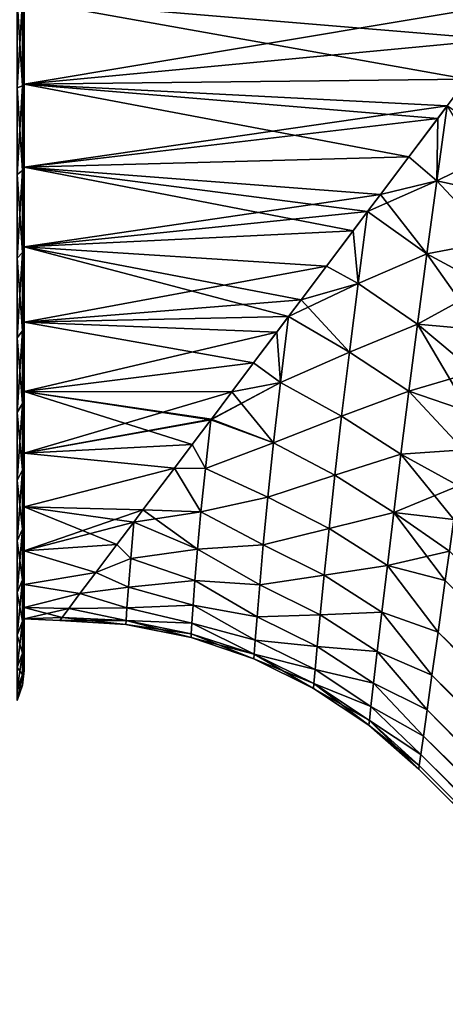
# Model space of a CAD drawing. Header units: metres. Extents: x -42 to 163, y -93 to 90.
# Tile 14 of 232: x 8 to 17, y -21 to 0. Entities that reach past the tile are written whole.
import ezdxf

# ---------------------------------------------------------------- set-up
doc = ezdxf.new("R2010")
doc.units = ezdxf.units.M
doc.layers.add('solid_500770_SW0001', color=7, linetype='CONTINUOUS')

msp = doc.modelspace()

# ---------------------------------------------------------------- linework, layer by layer
at = {"layer": 'solid_500770_SW0001'}
for points in [[(7.962392, 0, 14.333781), (7.851307, 0, 14.651129), (7.851307, -1.836273, 14.535601)], [(7.962392, -1.796499, 14.220756), (7.962392, 0, 14.333781), (7.851307, -1.836273, 14.535601)], [(7.962392, -1.796499, 14.220756), (8, -0.953358, 13.967506), (8, 0, 14)], [(7.962392, -1.796499, 14.220756), (8, 0, 14), (7.962392, 0, 14.333781)], [(7.962392, 0, -14.333781), (8, 0, -14), (8, -0.953358, -13.967506)], [(17.872683, -0.831967, -12.923247), (8, 0, -12.95), (18.5, 0, -12.95)], [(17.872683, -0.831967, -12.923247), (17.251108, -1.658024, -12.843421), (8, 0, -12.95)], [(8, -1.763442, -12.829369), (8, 0, -12.95), (17.251108, -1.658024, -12.843421)], [(8, 0, -14), (8, 0, -12.95), (8, -1.763442, -12.829369)], [(8, -1.763442, 12.829369), (18.5, 0, 12.95), (8, 0, 12.95)], [(8, -1.763442, 12.829369), (17.872681, -0.831971, 12.923247), (18.5, 0, 12.95)], [(8, -0.953358, 13.967506), (8, 0, 12.95), (8, 0, 14)], [(8, -0.953358, -13.967506), (8, 0, -14), (8, -1.763442, -12.829369)], [(7.962392, -1.796499, -14.220756), (7.851307, -1.836273, -14.535601), (7.851307, 0, -14.651129)], [(7.962392, 0, -14.333781), (7.962392, -1.796499, -14.220756), (7.851307, 0, -14.651129)], [(7.962392, 0, -14.333781), (8, -0.953358, -13.967506), (7.962392, -1.796499, -14.220756)], [(8, -0.953358, 13.967506), (8, -1.763442, 12.829369), (8, 0, 12.95)], [(7.962392, -1.796499, -14.220756), (8, -0.953358, -13.967506), (8, -1.904205, -13.869893)], [(7.962392, -1.796499, 14.220756), (8, -1.904203, 13.869893), (8, -0.953358, 13.967506)], [(8, -1.763442, 12.829369), (17.251104, -1.658031, 12.84342), (17.872681, -0.831971, 12.923247)], [(8, -1.904205, -13.869893), (8, -0.953358, -13.967506), (8, -1.763442, -12.829369)], [(8, -0.953358, 13.967506), (8, -1.904203, 13.869893), (8, -1.763442, 12.829369)], [(7.962392, -1.796499, 14.220756), (7.851307, -1.836273, 14.535601), (7.851307, -3.643588, 14.190837)], [(7.962392, -3.564667, 13.883459), (7.962392, -1.796499, 14.220756), (7.851307, -3.643588, 14.190837)], [(7.962392, -1.796499, -14.220756), (7.962392, -3.564667, -13.883459), (7.851307, -1.836273, -14.535601)], [(7.962392, -3.564667, -13.883459), (7.851307, -3.643588, -14.190837), (7.851307, -1.836273, -14.535601)], [(7.962392, -1.796499, -14.220756), (8, -1.904205, -13.869893), (8, -2.84662, -13.707538)], [(7.962392, -1.796499, -14.220756), (8, -2.84662, -13.707538), (7.962392, -3.564667, -13.883459)], [(7.962392, -3.564667, 13.883459), (8, -1.904203, 13.869893), (7.962392, -1.796499, 14.220756)], [(8, -1.763442, -12.829369), (17.251108, -1.658024, -12.843421), (16.831936, -2.21429, -12.759288)], [(8, -1.763442, 12.829369), (16.831932, -2.214294, 12.759287), (17.251104, -1.658031, 12.84342)], [(8, -1.763442, 12.829369), (8, -3.493926, 12.469754), (16.831932, -2.214294, 12.759287)], [(8, -1.763442, -12.829369), (16.635929, -2.474602, -12.711367), (16.031502, -3.277053, -12.528504)], [(8, -3.493926, -12.469754), (8, -1.763442, -12.829369), (16.031502, -3.277053, -12.528504)], [(8, -1.763442, -12.829369), (16.831936, -2.21429, -12.759288), (16.635929, -2.474602, -12.711367)], [(8, -1.904205, -13.869893), (8, -1.763442, -12.829369), (8, -3.493926, -12.469754)], [(8, -2.846618, 13.707538), (8, -3.493926, 12.469754), (8, -1.763442, 12.829369)], [(8, -1.904203, 13.869893), (8, -2.846618, 13.707538), (8, -1.763442, 12.829369)], [(7.962392, -3.564667, 13.883459), (8, -2.846618, 13.707538), (8, -1.904203, 13.869893)], [(8, -2.84662, -13.707538), (8, -1.904205, -13.869893), (8, -3.493926, -12.469754)], [(8, -3.493926, 12.469754), (16.635923, -2.474609, 12.711366), (16.831932, -2.214294, 12.759287)], [(16.031498, -3.277057, 12.528503), (16.831932, -2.214294, 12.759287), (16.635923, -2.474609, 12.711366)], [(16.616894, -3.778825, 12.421473), (16.831932, -2.214294, 12.759287), (16.031498, -3.277057, 12.528503)], [(16.616894, -3.778825, 12.421473), (18.068184, -3.068643, 12.71125), (16.831932, -2.214294, 12.759287)], [(16.616896, -3.778821, -12.421474), (16.635929, -2.474602, -12.711367), (16.831936, -2.21429, -12.759288)], [(16.616896, -3.778821, -12.421474), (16.831936, -2.21429, -12.759288), (17.928152, -4.063536, -12.528332)], [(8, -3.493926, 12.469754), (16.031498, -3.277057, 12.528503), (16.635923, -2.474609, 12.711366)], [(16.616896, -3.778821, -12.421474), (16.031502, -3.277053, -12.528504), (16.635929, -2.474602, -12.711367)], [(7.962392, -3.564667, 13.883459), (8, -3.775537, 13.481292), (8, -2.846618, 13.707538)], [(7.962392, -3.564667, -13.883459), (8, -2.84662, -13.707538), (8, -3.77554, -13.481291)], [(8, -2.846618, 13.707538), (8, -3.775537, 13.481292), (8, -3.493926, 12.469754)], [(8, -3.77554, -13.481291), (8, -2.84662, -13.707538), (8, -3.493926, -12.469754)], [(16.616894, -3.778825, 12.421473), (17.92815, -4.063543, 12.528331), (18.068184, -3.068643, 12.71125)], [(8, -3.493926, -12.469754), (16.031502, -3.277053, -12.528504), (15.441158, -4.060932, -12.296802)], [(8, -3.493926, 12.469754), (15.441161, -4.060928, 12.296803), (16.031498, -3.277057, 12.528503)], [(16.616896, -3.778821, -12.421474), (15.441158, -4.060932, -12.296802), (16.031502, -3.277053, -12.528504)], [(16.616894, -3.778825, 12.421473), (16.031498, -3.277057, 12.528503), (15.441161, -4.060928, 12.296803)], [(7.962392, -3.564667, 13.883459), (7.851307, -3.643588, 14.190837), (7.851307, -5.39344, 13.622275)], [(7.962392, -5.276617, 13.327213), (7.962392, -3.564667, 13.883459), (7.851307, -5.39344, 13.622275)], [(7.962392, -3.564667, -13.883459), (7.962392, -5.276617, -13.327213), (7.851307, -3.643588, -14.190837)], [(7.962392, -5.276617, -13.327213), (7.851307, -5.39344, -13.622275), (7.851307, -3.643588, -14.190837)], [(7.962392, -3.564667, -13.883459), (8, -3.77554, -13.481291), (8, -4.686945, -13.192131)], [(7.962392, -3.564667, -13.883459), (8, -4.686945, -13.192131), (7.962392, -5.276617, -13.327213)], [(7.962392, -5.276617, 13.327213), (8, -3.775537, 13.481292), (7.962392, -3.564667, 13.883459)], [(8, -3.493926, 12.469754), (8, -5.159281, 11.877882), (15.441161, -4.060928, 12.296803)], [(8, -3.493926, -12.469754), (15.1692, -4.421853, -12.171677), (14.867352, -4.822455, -12.018587)], [(8, -5.159281, -11.877882), (8, -3.493926, -12.469754), (14.867352, -4.822455, -12.018587)], [(8, -3.493926, -12.469754), (15.441158, -4.060932, -12.296802), (15.1692, -4.421853, -12.171677)], [(8, -3.77554, -13.481291), (8, -3.493926, -12.469754), (8, -5.159281, -11.877882)], [(8, -4.686942, 13.192132), (8, -5.159281, 11.877882), (8, -3.493926, 12.469754)], [(8, -3.775537, 13.481292), (8, -4.686942, 13.192132), (8, -3.493926, 12.469754)], [(7.962392, -5.276617, 13.327213), (8, -4.686942, 13.192132), (8, -3.775537, 13.481292)], [(8, -4.686945, -13.192131), (8, -3.77554, -13.481291), (8, -5.159281, -11.877882)], [(16.616894, -3.778825, 12.421473), (15.441161, -4.060928, 12.296803), (15.169197, -4.421856, 12.171676)], [(16.616894, -3.778825, 12.421473), (15.169197, -4.421856, 12.171676), (16.410982, -5.301924, 11.95801)], [(16.410984, -5.30192, -11.958011), (15.441158, -4.060932, -12.296802), (16.616896, -3.778821, -12.421474)], [(16.616894, -3.778825, 12.421473), (16.410982, -5.301924, 11.95801), (17.791296, -5.035287, 12.296576)], [(16.410984, -5.30192, -11.958011), (16.616896, -3.778821, -12.421474), (17.791296, -5.035288, -12.296576)], [(16.616894, -3.778825, 12.421473), (17.791296, -5.035287, 12.296576), (17.92815, -4.063543, 12.528331)], [(16.616896, -3.778821, -12.421474), (17.928152, -4.063536, -12.528332), (17.791296, -5.035288, -12.296576)], [(8, -5.159281, 11.877882), (15.169197, -4.421856, 12.171676), (15.441161, -4.060928, 12.296803)], [(16.410984, -5.30192, -11.958011), (15.1692, -4.421853, -12.171677), (15.441158, -4.060932, -12.296802)], [(8, -5.159281, 11.877882), (14.867363, -4.822441, 12.018592), (15.169197, -4.421856, 12.171676)], [(14.313808, -5.557478, 11.696877), (15.169197, -4.421856, 12.171676), (14.867363, -4.822441, 12.018592)], [(14.972012, -5.924121, 11.551769), (15.169197, -4.421856, 12.171676), (14.313808, -5.557478, 11.696877)], [(14.972013, -5.924116, -11.551771), (14.867352, -4.822455, -12.018587), (15.1692, -4.421853, -12.171677)], [(14.972012, -5.924121, 11.551769), (16.410982, -5.301924, 11.95801), (15.169197, -4.421856, 12.171676)], [(14.972013, -5.924116, -11.551771), (15.1692, -4.421853, -12.171677), (16.410984, -5.30192, -11.958011)], [(7.962392, -5.276617, 13.327213), (8, -5.57651, 12.841429), (8, -4.686942, 13.192132)], [(7.962392, -5.276617, -13.327213), (8, -4.686945, -13.192131), (8, -5.576513, -12.841428)], [(8, -4.686942, 13.192132), (8, -5.57651, 12.841429), (8, -5.159281, 11.877882)], [(8, -5.576513, -12.841428), (8, -4.686945, -13.192131), (8, -5.159281, -11.877882)], [(8, -5.159281, 11.877882), (14.313808, -5.557478, 11.696877), (14.867363, -4.822441, 12.018592)], [(8, -5.159281, -11.877882), (14.867352, -4.822455, -12.018587), (14.31379, -5.557501, -11.696866)], [(14.972013, -5.924116, -11.551771), (14.31379, -5.557501, -11.696866), (14.867352, -4.822455, -12.018587)], [(16.410982, -5.301924, 11.95801), (17.658562, -5.979455, 12.018328), (17.791296, -5.035287, 12.296576)], [(16.410984, -5.30192, -11.958011), (17.791296, -5.035288, -12.296576), (17.65856, -5.979468, -12.018324)], [(7.962392, -5.276617, 13.327213), (7.851307, -5.39344, 13.622275), (7.851307, -7.058235, 12.838882)], [(7.962392, -6.905352, 12.560788), (7.962392, -5.276617, 13.327213), (7.851307, -7.058235, 12.838882)], [(7.962392, -5.276617, -13.327213), (7.962392, -6.905352, -12.560788), (7.851307, -5.39344, -13.622275)], [(7.962392, -5.276617, -13.327213), (8, -5.576513, -12.841428), (8, -6.440042, -12.430833)], [(7.962392, -5.276617, -13.327213), (8, -6.440042, -12.430833), (7.962392, -6.905352, -12.560788)], [(7.962392, -6.905352, 12.560788), (8, -5.57651, 12.841429), (7.962392, -5.276617, 13.327213)], [(8, -5.159281, 11.877882), (8, -6.728545, 11.064764), (14.313808, -5.557478, 11.696877)], [(8, -5.159281, -11.877882), (13.782188, -6.26327, -11.334635), (13.521071, -6.609883, -11.136065)], [(8, -6.728545, -11.064764), (8, -5.159281, -11.877882), (13.521071, -6.609883, -11.136065)], [(8, -5.159281, -11.877882), (14.31379, -5.557501, -11.696866), (13.782188, -6.26327, -11.334635)], [(8, -5.576513, -12.841428), (8, -5.159281, -11.877882), (8, -6.728545, -11.064764)], [(8, -6.44004, 12.430834), (8, -6.728545, 11.064764), (8, -5.159281, 11.877882)], [(8, -5.57651, 12.841429), (8, -6.44004, 12.430834), (8, -5.159281, 11.877882)], [(14.972012, -5.924121, 11.551769), (16.2167, -6.769712, 11.371408), (16.410982, -5.301924, 11.95801)], [(14.972013, -5.924116, -11.551771), (16.410984, -5.30192, -11.958011), (16.216702, -6.769706, -11.371411)], [(16.410982, -5.301924, 11.95801), (16.2167, -6.769712, 11.371408), (17.658562, -5.979455, 12.018328)], [(16.216702, -6.769706, -11.371411), (16.410984, -5.30192, -11.958011), (17.530245, -6.890572, -11.696586)], [(16.410984, -5.30192, -11.958011), (17.65856, -5.979468, -12.018324), (17.530245, -6.890572, -11.696586)], [(7.962392, -6.905352, -12.560788), (7.851307, -7.058235, -12.838882), (7.851307, -5.39344, -13.622275)], [(7.962392, -6.905352, 12.560788), (8, -6.44004, 12.430834), (8, -5.57651, 12.841429)], [(8, -6.728545, 11.064764), (13.782215, -6.263236, 11.334654), (14.313808, -5.557478, 11.696877)], [(8, -6.440042, -12.430833), (8, -5.576513, -12.841428), (8, -6.728545, -11.064764)], [(14.972013, -5.924116, -11.551771), (13.782188, -6.26327, -11.334635), (14.31379, -5.557501, -11.696866)], [(14.972012, -5.924121, 11.551769), (14.313808, -5.557478, 11.696877), (13.782215, -6.263236, 11.334654)], [(14.972012, -5.924121, 11.551769), (13.782215, -6.263236, 11.334654), (13.521069, -6.609886, 11.136064)], [(14.972012, -5.924121, 11.551769), (13.521069, -6.609886, 11.136064), (14.791335, -7.351582, 10.810184)], [(14.791337, -7.351575, -10.810188), (13.782188, -6.26327, -11.334635), (14.972013, -5.924116, -11.551771)], [(14.972012, -5.924121, 11.551769), (14.791335, -7.351582, 10.810184), (16.2167, -6.769712, 11.371408)], [(14.791337, -7.351575, -10.810188), (14.972013, -5.924116, -11.551771), (16.216702, -6.769706, -11.371411)], [(16.2167, -6.769712, 11.371408), (17.530247, -6.890549, 11.696595), (17.658562, -5.979455, 12.018328)], [(8, -6.728545, 11.064764), (13.521069, -6.609886, 11.136064), (13.782215, -6.263236, 11.334654)], [(14.791337, -7.351575, -10.810188), (13.521071, -6.609883, -11.136065), (13.782188, -6.26327, -11.334635)], [(7.962392, -6.905352, 12.560788), (8, -7.27353, 11.962253), (8, -6.44004, 12.430834)], [(7.962392, -6.905352, -12.560788), (8, -6.440042, -12.430833), (8, -7.273533, -11.962252)], [(8, -6.44004, 12.430834), (8, -7.27353, 11.962253), (8, -6.728545, 11.064764)], [(8, -7.273533, -11.962252), (8, -6.440042, -12.430833), (8, -6.728545, -11.064764)], [(8, -6.728545, -11.064764), (13.521071, -6.609883, -11.136065), (13.274405, -6.937232, -10.935142)], [(8, -6.728545, 11.064764), (13.274442, -6.937183, 10.935172), (13.521069, -6.609886, 11.136064)], [(8, -6.728545, 11.064764), (8, -8.172529, 10.045507), (13.274442, -6.937183, 10.935172)], [(8, -6.728545, -11.064764), (13.274405, -6.937232, -10.935142), (12.792475, -7.577158, -10.501865)], [(8, -8.172529, -10.045507), (8, -6.728545, -11.064764), (12.792475, -7.577158, -10.501865)], [(8, -7.273533, -11.962252), (8, -6.728545, -11.064764), (8, -8.172529, -10.045507)], [(8, -8.073095, 11.437871), (8, -8.172529, 10.045507), (8, -6.728545, 11.064764)], [(8, -7.27353, 11.962253), (8, -8.073095, 11.437871), (8, -6.728545, 11.064764)], [(12.792521, -7.577096, 10.50191), (13.521069, -6.609886, 11.136064), (13.274442, -6.937183, 10.935172)], [(13.353606, -7.984409, 10.232274), (13.521069, -6.609886, 11.136064), (12.792521, -7.577096, 10.50191)], [(13.353609, -7.984403, -10.232279), (13.274405, -6.937232, -10.935142), (13.521071, -6.609883, -11.136065)], [(13.353606, -7.984409, 10.232274), (14.791335, -7.351582, 10.810184), (13.521069, -6.609886, 11.136064)], [(13.353609, -7.984403, -10.232279), (13.521071, -6.609883, -11.136065), (14.791337, -7.351575, -10.810188)], [(14.791335, -7.351582, 10.810184), (16.035477, -8.168712, 10.664499), (16.2167, -6.769712, 11.371408)], [(14.791337, -7.351575, -10.810188), (16.216702, -6.769706, -11.371411), (16.035479, -8.168704, -10.664504)], [(16.2167, -6.769712, 11.371408), (16.035477, -8.168712, 10.664499), (17.407108, -7.765409, 11.334362)], [(16.035479, -8.168704, -10.664504), (16.216702, -6.769706, -11.371411), (17.289606, -8.601012, -10.934836)], [(16.2167, -6.769712, 11.371408), (17.407108, -7.765409, 11.334362), (17.530247, -6.890549, 11.696595)], [(16.216702, -6.769706, -11.371411), (17.530245, -6.890572, -11.696586), (17.407103, -7.765442, -11.334347)], [(16.216702, -6.769706, -11.371411), (17.407103, -7.765442, -11.334347), (17.289606, -8.601012, -10.934836)], [(7.962392, -6.905352, 12.560788), (7.851307, -7.058235, 12.838882), (7.851307, -8.611717, 11.853012)], [(7.962392, -8.425185, 11.596272), (7.962392, -6.905352, 12.560788), (7.851307, -8.611717, 11.853012)], [(7.962392, -6.905352, -12.560788), (7.962392, -8.425185, -11.596272), (7.851307, -7.058235, -12.838882)], [(7.962392, -6.905352, -12.560788), (8, -7.273533, -11.962252), (8, -8.073097, -11.43787)], [(7.962392, -6.905352, -12.560788), (8, -8.073097, -11.43787), (7.962392, -8.425185, -11.596272)], [(7.962392, -8.425185, 11.596272), (8, -7.27353, 11.962253), (7.962392, -6.905352, 12.560788)], [(8, -8.172529, 10.045507), (12.792521, -7.577096, 10.50191), (13.274442, -6.937183, 10.935172)], [(13.353609, -7.984403, -10.232279), (12.792475, -7.577158, -10.501865), (13.274405, -6.937232, -10.935142)], [(7.962392, -8.425185, -11.596272), (7.851307, -8.611717, -11.853012), (7.851307, -7.058235, -12.838882)], [(7.962392, -8.425185, 11.596272), (8, -8.073095, 11.437871), (8, -7.27353, 11.962253)], [(8, -8.073097, -11.43787), (8, -7.273533, -11.962252), (8, -8.172529, -10.045507)], [(13.353606, -7.984409, 10.232274), (14.62991, -8.688881, 9.952721), (14.791335, -7.351582, 10.810184)], [(13.353609, -7.984403, -10.232279), (14.791337, -7.351575, -10.810188), (14.629911, -8.68887, -9.952727)], [(14.791335, -7.351582, 10.810184), (14.62991, -8.688881, 9.952721), (16.035477, -8.168712, 10.664499)], [(14.629911, -8.68887, -9.952727), (14.791337, -7.351575, -10.810188), (16.035479, -8.168704, -10.664504)], [(8, -8.172529, 10.045507), (12.337185, -8.181552, 10.038162), (12.792521, -7.577096, 10.50191)], [(8, -8.172529, -10.045507), (12.792475, -7.577158, -10.501865), (12.337128, -8.181627, -10.038101)], [(13.353609, -7.984403, -10.232279), (12.337128, -8.181627, -10.038101), (12.792475, -7.577158, -10.501865)], [(13.353606, -7.984409, 10.232274), (12.792521, -7.577096, 10.50191), (12.337185, -8.181552, 10.038162)], [(16.035477, -8.168712, 10.664499), (17.289612, -8.600965, 10.93486), (17.407108, -7.765409, 11.334362)], [(13.353606, -7.984409, 10.232274), (11.909462, -8.749346, 9.547327), (11.89745, -8.765288, 9.532692)], [(13.353606, -7.984409, 10.232274), (11.89745, -8.765288, 9.532692), (13.208926, -9.247195, 9.218154)], [(13.353606, -7.984409, 10.232274), (12.337185, -8.181552, 10.038162), (11.909462, -8.749346, 9.547327)], [(13.208929, -9.247186, -9.218163), (12.337128, -8.181627, -10.038101), (13.353609, -7.984403, -10.232279)], [(13.353606, -7.984409, 10.232274), (13.208926, -9.247195, 9.218154), (14.62991, -8.688881, 9.952721)], [(13.208929, -9.247186, -9.218163), (13.353609, -7.984403, -10.232279), (14.629911, -8.68887, -9.952727)], [(7.962392, -8.425185, 11.596272), (8, -8.835003, 10.860134), (8, -8.073095, 11.437871)], [(7.962392, -8.425185, -11.596272), (8, -8.073097, -11.43787), (8, -8.835005, -10.860132)], [(8, -8.073095, 11.437871), (8, -8.835003, 10.860134), (8, -8.172529, 10.045507)], [(8, -8.835005, -10.860132), (8, -8.073097, -11.43787), (8, -8.172529, -10.045507)], [(8, -8.172529, 10.045507), (8, -9.464349, 8.839038), (12.337185, -8.181552, 10.038162)], [(8, -8.172529, -10.045507), (11.897455, -8.765282, -9.532698), (11.509885, -9.279849, -9.032547)], [(8, -9.464349, -8.839038), (8, -8.172529, -10.045507), (11.509885, -9.279849, -9.032547)], [(8, -8.172529, -10.045507), (11.909397, -8.74943, -9.54725), (11.897455, -8.765282, -9.532698)], [(8, -8.172529, -10.045507), (12.337128, -8.181627, -10.038101), (11.909397, -8.74943, -9.54725)], [(8, -8.835005, -10.860132), (8, -8.172529, -10.045507), (8, -9.464349, -8.839038)], [(8, -8.835003, 10.860134), (8, -9.464349, 8.839038), (8, -8.172529, 10.045507)], [(8, -9.464349, 8.839038), (11.909462, -8.749346, 9.547327), (12.337185, -8.181552, 10.038162)], [(13.208929, -9.247186, -9.218163), (11.909397, -8.74943, -9.54725), (12.337128, -8.181627, -10.038101)], [(14.62991, -8.688881, 9.952721), (15.868737, -9.484429, 9.84088), (16.035477, -8.168712, 10.664499)], [(14.629911, -8.68887, -9.952727), (16.035479, -8.168704, -10.664504), (15.86874, -9.484418, -9.840888)], [(16.035477, -8.168712, 10.664499), (15.868737, -9.484429, 9.84088), (17.177898, -9.3942, 10.501569)], [(15.86874, -9.484418, -9.840888), (16.035479, -8.168704, -10.664504), (17.177889, -9.394261, -10.501533)], [(16.035477, -8.168712, 10.664499), (17.177898, -9.3942, 10.501569), (17.289612, -8.600965, 10.93486)], [(16.035479, -8.168704, -10.664504), (17.289606, -8.601012, -10.934836), (17.177889, -9.394261, -10.501533)], [(7.962392, -8.425185, 11.596272), (7.851307, -8.611717, 11.853012), (7.851307, -10.029387, 10.680213)], [(7.962392, -9.812149, 10.448877), (7.962392, -8.425185, 11.596272), (7.851307, -10.029387, 10.680213)], [(7.962392, -8.425185, -11.596272), (7.962392, -9.812149, -10.448877), (7.851307, -8.611717, -11.853012)], [(7.962392, -9.812149, -10.448877), (7.851307, -10.029387, -10.680213), (7.851307, -8.611717, -11.853012)], [(7.962392, -8.425185, -11.596272), (8, -8.835005, -10.860132), (8, -9.555706, -10.23173)], [(7.962392, -8.425185, -11.596272), (8, -9.555706, -10.23173), (7.962392, -9.812149, -10.448877)], [(7.962392, -9.812149, 10.448877), (8, -8.835003, 10.860134), (7.962392, -8.425185, 11.596272)], [(7.962392, -9.812149, 10.448877), (8, -9.555704, 10.231732), (8, -8.835003, 10.860134)], [(8, -9.464349, 8.839038), (11.89745, -8.765288, 9.532692), (11.909462, -8.749346, 9.547327)], [(8, -9.464349, 8.839038), (11.509952, -9.279759, 9.032639), (11.89745, -8.765288, 9.532692)], [(8, -8.835003, 10.860134), (8, -9.555704, 10.231732), (8, -9.464349, 8.839038)], [(8, -9.555706, -10.23173), (8, -8.835005, -10.860132), (8, -9.464349, -8.839038)], [(11.784357, -9.781975, -8.512383), (11.509885, -9.279849, -9.032547), (11.897455, -8.765282, -9.532698)], [(11.784354, -9.781982, 8.512374), (11.89745, -8.765288, 9.532692), (11.509952, -9.279759, 9.032639)], [(11.784354, -9.781982, 8.512374), (13.208926, -9.247195, 9.218154), (11.89745, -8.765288, 9.532692)], [(11.784357, -9.781975, -8.512383), (11.897455, -8.765282, -9.532698), (13.208929, -9.247186, -9.218163)], [(13.208929, -9.247186, -9.218163), (11.897455, -8.765282, -9.532698), (11.909397, -8.74943, -9.54725)], [(13.208926, -9.247195, 9.218154), (14.488342, -9.921228, 8.985714), (14.62991, -8.688881, 9.952721)], [(13.208929, -9.247186, -9.218163), (14.629911, -8.68887, -9.952727), (14.488345, -9.921216, -8.985724)], [(14.62991, -8.688881, 9.952721), (14.488342, -9.921228, 8.985714), (15.868737, -9.484429, 9.84088)], [(14.488345, -9.921216, -8.985724), (14.629911, -8.68887, -9.952727), (15.86874, -9.484418, -9.840888)], [(8, -9.464349, 8.839038), (11.138814, -9.772442, 8.497169), (11.509952, -9.279759, 9.032639)], [(8, -9.464349, -8.839038), (11.509885, -9.279849, -9.032547), (11.138746, -9.772532, -8.497066)], [(11.784357, -9.781975, -8.512383), (11.138746, -9.772532, -8.497066), (11.509885, -9.279849, -9.032547)], [(11.784354, -9.781982, 8.512374), (11.509952, -9.279759, 9.032639), (11.138814, -9.772442, 8.497169)], [(11.784354, -9.781982, 8.512374), (13.08898, -10.382257, 8.103782), (13.208926, -9.247195, 9.218154)], [(11.784357, -9.781975, -8.512383), (13.208929, -9.247186, -9.218163), (13.088983, -10.382247, -8.103793)], [(13.208926, -9.247195, 9.218154), (13.08898, -10.382257, 8.103782), (14.488342, -9.921228, 8.985714)], [(13.088983, -10.382247, -8.103793), (13.208929, -9.247186, -9.218163), (14.488345, -9.921216, -8.985724)], [(15.868737, -9.484429, 9.84088), (17.072456, -10.143587, 10.037776), (17.177898, -9.3942, 10.501569)], [(15.86874, -9.484418, -9.840888), (17.177889, -9.394261, -10.501533), (17.072445, -10.143663, -10.037726)], [(7.962392, -9.812149, 10.448877), (8, -10.231834, 9.555598), (8, -9.555704, 10.231732)], [(7.962392, -9.812149, -10.448877), (8, -9.555706, -10.23173), (8, -10.231835, -9.555596)], [(8, -9.464349, 8.839038), (8, -10.579806, 7.467937), (11.138814, -9.772442, 8.497169)], [(8, -10.579806, -7.467937), (8, -9.464349, -8.839038), (11.138746, -9.772532, -8.497066)], [(8, -9.555706, -10.23173), (8, -9.464349, -8.839038), (8, -10.579806, -7.467937)], [(8, -10.231834, 9.555598), (8, -10.579806, 7.467937), (8, -9.464349, 8.839038)], [(8, -9.555704, 10.231732), (8, -10.231834, 9.555598), (8, -9.464349, 8.839038)], [(8, -10.231835, -9.555596), (8, -9.555706, -10.23173), (8, -10.579806, -7.467937)], [(14.488342, -9.921228, 8.985714), (15.717839, -10.701647, 8.905198), (15.868737, -9.484429, 9.84088)], [(14.488345, -9.921216, -8.985724), (15.86874, -9.484418, -9.840888), (15.717841, -10.701633, -8.90521)], [(15.868737, -9.484429, 9.84088), (15.717839, -10.701647, 8.905198), (17.072456, -10.143587, 10.037776)], [(15.717841, -10.701633, -8.90521), (15.86874, -9.484418, -9.840888), (16.973396, -10.847627, -9.546817)], [(15.86874, -9.484418, -9.840888), (17.072445, -10.143663, -10.037726), (16.973396, -10.847627, -9.546817)], [(7.962392, -9.812149, 10.448877), (7.851307, -10.029387, 10.680213), (7.851307, -11.288889, 9.338981)], [(7.962392, -11.044369, 9.136696), (7.962392, -9.812149, 10.448877), (7.851307, -11.288889, 9.338981)], [(7.962392, -9.812149, -10.448877), (7.962392, -11.044369, -9.136696), (7.851307, -10.029387, -10.680213)], [(7.962392, -9.812149, -10.448877), (8, -10.231835, -9.555596), (7.962392, -11.044369, -9.136696)], [(7.962392, -11.044369, 9.136696), (8, -10.231834, 9.555598), (7.962392, -9.812149, 10.448877)], [(8, -10.579806, 7.467937), (10.481816, -10.644634, 7.375246), (11.138814, -9.772442, 8.497169)], [(8, -10.579806, -7.467937), (11.138746, -9.772532, -8.497066), (10.481752, -10.644721, -7.375122)], [(11.692726, -10.685963, -7.424578), (10.481752, -10.644721, -7.375122), (11.138746, -9.772532, -8.497066)], [(11.692722, -10.685973, 7.424565), (11.138814, -9.772442, 8.497169), (10.481816, -10.644634, 7.375246)], [(11.692726, -10.685963, -7.424578), (11.138746, -9.772532, -8.497066), (11.784357, -9.781975, -8.512383)], [(11.784354, -9.781982, 8.512374), (11.138814, -9.772442, 8.497169), (11.692722, -10.685973, 7.424565)], [(11.784354, -9.781982, 8.512374), (11.692722, -10.685973, 7.424565), (13.08898, -10.382257, 8.103782)], [(11.692726, -10.685963, -7.424578), (11.784357, -9.781975, -8.512383), (13.088983, -10.382247, -8.103793)], [(7.962392, -11.044369, -9.136696), (7.851307, -11.288889, -9.338981), (7.851307, -10.029387, -10.680213)], [(13.08898, -10.382257, 8.103782), (14.36694, -11.033418, 7.916655), (14.488342, -9.921228, 8.985714)], [(13.088983, -10.382247, -8.103793), (14.488345, -9.921216, -8.985724), (14.366942, -11.033405, -7.916669)], [(14.488342, -9.921228, 8.985714), (14.36694, -11.033418, 7.916655), (15.717839, -10.701647, 8.905198)], [(14.366942, -11.033405, -7.916669), (14.488345, -9.921216, -8.985724), (15.717841, -10.701633, -8.90521)], [(7.962392, -11.044369, 9.136696), (8, -10.860244, 8.834876), (8, -10.231834, 9.555598)], [(7.962392, -11.044369, -9.136696), (8, -10.231835, -9.555596), (8, -10.860246, -8.834874)], [(8, -10.231834, 9.555598), (8, -10.860244, 8.834876), (8, -10.579806, 7.467937)], [(8, -10.860246, -8.834874), (8, -10.231835, -9.555596), (8, -10.579806, -7.467937)], [(15.717839, -10.701647, 8.905198), (16.97341, -10.847536, 9.546884), (17.072456, -10.143587, 10.037776)], [(11.692722, -10.685973, 7.424565), (12.992654, -11.374961, 6.899675), (13.08898, -10.382257, 8.103782)], [(11.692726, -10.685963, -7.424578), (13.088983, -10.382247, -8.103793), (12.992657, -11.374948, -6.899694)], [(13.08898, -10.382257, 8.103782), (12.992654, -11.374961, 6.899675), (14.36694, -11.033418, 7.916655)], [(12.992657, -11.374948, -6.899694), (13.088983, -10.382247, -8.103793), (14.366942, -11.033405, -7.916669)], [(8, -10.579806, 7.467937), (8, -11.498127, 5.957797), (10.481816, -10.644634, 7.375246)], [(8, -10.579806, -7.467937), (10.288358, -10.901482, -6.990007), (9.936421, -11.368684, -6.201252)], [(8, -11.498127, -5.957797), (8, -10.579806, -7.467937), (9.936421, -11.368684, -6.201252)], [(8, -10.579806, -7.467937), (10.481752, -10.644721, -7.375122), (10.288358, -10.901482, -6.990007)], [(8, -10.860246, -8.834874), (8, -10.579806, -7.467937), (8, -11.498127, -5.957797)], [(8, -11.438007, 8.072915), (8, -11.498127, 5.957797), (8, -10.579806, 7.467937)], [(8, -10.860244, 8.834876), (8, -11.438007, 8.072915), (8, -10.579806, 7.467937)], [(8, -11.498127, 5.957797), (10.288351, -10.901488, 6.989997), (10.481816, -10.644634, 7.375246)], [(11.692722, -10.685973, 7.424565), (10.481816, -10.644634, 7.375246), (10.288351, -10.901488, 6.989997)], [(11.621098, -11.468269, -6.278173), (10.288358, -10.901482, -6.990007), (10.481752, -10.644721, -7.375122)], [(11.621098, -11.468269, -6.278173), (10.481752, -10.644721, -7.375122), (11.692726, -10.685963, -7.424578)], [(7.962392, -12.102412, 7.680424), (8, -11.438007, 8.072915), (8, -10.860244, 8.834876)], [(7.962392, -12.102412, 7.680424), (8, -10.860244, 8.834876), (7.962392, -11.044369, 9.136696)], [(7.962392, -11.044369, -9.136696), (8, -10.860246, -8.834874), (8, -11.438009, -8.072912)], [(8, -11.438009, -8.072912), (8, -10.860246, -8.834874), (8, -11.498127, -5.957797)], [(11.692722, -10.685973, 7.424565), (10.288351, -10.901488, 6.989997), (11.621094, -11.468285, 6.278149)], [(11.692722, -10.685973, 7.424565), (11.621094, -11.468285, 6.278149), (12.992654, -11.374961, 6.899675)], [(11.621098, -11.468269, -6.278173), (11.692726, -10.685963, -7.424578), (12.992657, -11.374948, -6.899694)], [(14.36694, -11.033418, 7.916655), (15.584064, -11.804464, 7.863442), (15.717839, -10.701647, 8.905198)], [(14.366942, -11.033405, -7.916669), (15.717841, -10.701633, -8.90521), (15.584066, -11.804451, -7.863457)], [(15.717839, -10.701647, 8.905198), (15.584064, -11.804464, 7.863442), (16.880838, -11.505134, 9.032106)], [(15.584066, -11.804451, -7.863457), (15.717841, -10.701633, -8.90521), (16.79487, -12.116113, -8.49642)], [(15.717839, -10.701647, 8.905198), (16.880838, -11.505134, 9.032106), (16.97341, -10.847536, 9.546884)], [(15.717841, -10.701633, -8.90521), (16.973396, -10.847627, -9.546817), (16.880825, -11.505233, -9.032024)], [(15.717841, -10.701633, -8.90521), (16.880825, -11.505233, -9.032024), (16.79487, -12.116113, -8.49642)], [(7.962392, -11.044369, 9.136696), (7.851307, -11.288889, 9.338981), (7.851307, -12.370358, 7.850467)], [(7.962392, -12.102412, 7.680424), (7.962392, -11.044369, 9.136696), (7.851307, -12.370358, 7.850467)], [(7.962392, -11.044369, -9.136696), (7.962392, -12.102412, -7.680424), (7.851307, -11.288889, -9.338981)], [(7.962392, -11.044369, -9.136696), (8, -11.438009, -8.072912), (7.962392, -12.102412, -7.680424)], [(8, -11.498127, 5.957797), (9.936492, -11.368589, 6.201425), (10.288351, -10.901488, 6.989997)], [(10.22757, -11.658396, -5.663449), (9.936421, -11.368684, -6.201252), (10.288358, -10.901482, -6.990007)], [(10.227567, -11.658407, 5.663424), (10.288351, -10.901488, 6.989997), (9.936492, -11.368589, 6.201425)], [(10.227567, -11.658407, 5.663424), (11.621094, -11.468285, 6.278149), (10.288351, -10.901488, 6.989997)], [(10.22757, -11.658396, -5.663449), (10.288358, -10.901482, -6.990007), (11.621098, -11.468269, -6.278173)], [(12.992654, -11.374961, 6.899675), (14.265689, -12.009979, 6.754562), (14.36694, -11.033418, 7.916655)], [(12.992657, -11.374948, -6.899694), (14.366942, -11.033405, -7.916669), (14.265691, -12.009963, -6.754584)], [(14.36694, -11.033418, 7.916655), (14.265689, -12.009979, 6.754562), (15.584064, -11.804464, 7.863442)], [(14.265691, -12.009963, -6.754584), (14.366942, -11.033405, -7.916669), (15.584066, -11.804451, -7.863457)], [(7.962392, -12.102412, -7.680424), (7.851307, -12.370358, -7.850467), (7.851307, -11.288889, -9.338981)], [(7.962392, -12.102412, 7.680424), (8, -11.962422, 7.27327), (8, -11.438007, 8.072915)], [(7.962392, -12.102412, -7.680424), (8, -11.438009, -8.072912), (8, -11.962423, -7.273268)], [(8, -11.498127, 5.957797), (9.499267, -11.949046, 4.992273), (9.936492, -11.368589, 6.201425)], [(8, -11.498127, -5.957797), (9.936421, -11.368684, -6.201252), (9.499197, -11.949137, -4.992056)], [(8, -11.438007, 8.072915), (8, -11.962422, 7.27327), (8, -11.498127, 5.957797)], [(8, -11.962423, -7.273268), (8, -11.438009, -8.072912), (8, -11.498127, -5.957797)], [(8, -11.498127, 5.957797), (8, -12.202261, 4.336715), (9.499267, -11.949046, 4.992273)], [(8, -12.202261, -4.336715), (8, -11.498127, -5.957797), (9.499197, -11.949137, -4.992056)], [(8, -11.962423, -7.273268), (8, -11.498127, -5.957797), (8, -12.202261, -4.336715)], [(8, -11.962422, 7.27327), (8, -12.202261, 4.336715), (8, -11.498127, 5.957797)], [(10.22757, -11.658396, -5.663449), (9.499197, -11.949137, -4.992056), (9.936421, -11.368684, -6.201252)], [(10.227567, -11.658407, 5.663424), (9.936492, -11.368589, 6.201425), (9.499267, -11.949046, 4.992273)], [(10.227567, -11.658407, 5.663424), (11.567293, -12.12077, 5.082424), (11.621094, -11.468285, 6.278149)], [(10.22757, -11.658396, -5.663449), (11.621098, -11.468269, -6.278173), (11.567297, -12.120752, -5.082463)], [(11.621094, -11.468285, 6.278149), (11.567293, -12.12077, 5.082424), (12.91831, -12.210995, 5.617888)], [(11.567297, -12.120752, -5.082463), (11.621098, -11.468269, -6.278173), (12.918313, -12.210976, -5.617922)], [(11.621094, -11.468285, 6.278149), (12.91831, -12.210995, 5.617888), (12.992654, -11.374961, 6.899675)], [(11.621098, -11.468269, -6.278173), (12.992657, -11.374948, -6.899694), (12.918313, -12.210976, -5.617922)], [(12.992654, -11.374961, 6.899675), (12.91831, -12.210995, 5.617888), (14.265689, -12.009979, 6.754562)], [(12.918313, -12.210976, -5.617922), (12.992657, -11.374948, -6.899694), (14.265691, -12.009963, -6.754584)], [(15.584064, -11.804464, 7.863442), (16.794886, -12.116011, 8.496514), (16.880838, -11.505134, 9.032106)], [(49.699722, -45.129623, -8.407207), (16.79487, -12.116113, -8.49642), (16.880825, -11.505233, -9.032024)], [(10.17806, -12.257768, -4.287075), (9.499197, -11.949137, -4.992056), (10.22757, -11.658396, -5.663449)], [(10.227567, -11.658407, 5.663424), (9.499267, -11.949046, 4.992273), (10.178056, -12.257781, 4.287039)], [(10.227567, -11.658407, 5.663424), (10.178056, -12.257781, 4.287039), (11.567293, -12.12077, 5.082424)], [(10.17806, -12.257768, -4.287075), (10.22757, -11.658396, -5.663449), (11.567297, -12.120752, -5.082463)], [(14.265689, -12.009979, 6.754562), (15.468614, -12.77641, 6.723498), (15.584064, -11.804464, 7.863442)], [(14.265691, -12.009963, -6.754584), (15.584066, -11.804451, -7.863457), (15.468616, -12.776393, -6.723522)], [(15.584064, -11.804464, 7.863442), (15.468614, -12.77641, 6.723498), (16.6427, -13.197419, 7.374295)], [(15.468616, -12.776393, -6.723522), (15.584066, -11.804451, -7.863457), (16.642687, -13.197508, -7.374191)], [(15.584064, -11.804464, 7.863442), (16.6427, -13.197419, 7.374295), (16.794886, -12.116011, 8.496514)], [(15.584066, -11.804451, -7.863457), (16.79487, -12.116113, -8.49642), (16.642687, -13.197508, -7.374191)], [(7.962392, -12.102412, 7.680424), (7.851307, -12.370358, 7.850467), (7.851307, -13.256738, 6.238147)], [(7.962392, -12.969593, 6.103027), (7.962392, -12.102412, 7.680424), (7.851307, -13.256738, 6.238147)], [(7.962392, -12.102412, -7.680424), (7.962392, -12.969593, -6.103027), (7.851307, -12.370358, -7.850467)], [(7.962392, -12.969593, 6.103027), (8, -12.431019, 6.439702), (8, -11.962422, 7.27327)], [(7.962392, -12.969593, 6.103027), (8, -11.962422, 7.27327), (7.962392, -12.102412, 7.680424)], [(7.962392, -12.102412, -7.680424), (8, -11.962423, -7.273268), (8, -12.43102, -6.4397)], [(7.962392, -12.102412, -7.680424), (8, -12.43102, -6.4397), (7.962392, -12.969593, -6.103027)], [(8, -12.202261, 4.336715), (9.165318, -12.392379, 3.759181), (9.499267, -11.949046, 4.992273)], [(8, -12.202261, -4.336715), (9.499197, -11.949137, -4.992056), (9.165247, -12.392475, -3.758865)], [(8, -11.962422, 7.27327), (8, -12.431019, 6.439702), (8, -12.202261, 4.336715)], [(8, -12.43102, -6.4397), (8, -11.962423, -7.273268), (8, -12.202261, -4.336715)], [(10.17806, -12.257768, -4.287075), (9.165247, -12.392475, -3.758865), (9.499197, -11.949137, -4.992056)], [(10.178056, -12.257781, 4.287039), (9.499267, -11.949046, 4.992273), (9.165318, -12.392379, 3.759181)], [(10.178056, -12.257781, 4.287039), (11.528932, -12.636303, 3.847009), (11.567293, -12.12077, 5.082424)], [(10.17806, -12.257768, -4.287075), (11.567297, -12.120752, -5.082463), (11.528935, -12.636289, -3.847049)], [(11.567293, -12.12077, 5.082424), (11.528932, -12.636303, 3.847009), (12.863881, -12.877131, 4.271958)], [(11.528935, -12.636289, -3.847049), (11.567297, -12.120752, -5.082463), (12.863883, -12.877112, -4.272003)], [(11.567293, -12.12077, 5.082424), (12.863881, -12.877131, 4.271958), (12.91831, -12.210995, 5.617888)], [(11.567297, -12.120752, -5.082463), (12.918313, -12.210976, -5.617922), (12.863883, -12.877112, -4.272003)], [(12.91831, -12.210995, 5.617888), (14.184278, -12.835514, 5.510397), (14.265689, -12.009979, 6.754562)], [(12.918313, -12.210976, -5.617922), (14.265691, -12.009963, -6.754584), (14.184281, -12.835493, -5.510435)], [(14.265689, -12.009979, 6.754562), (14.184278, -12.835514, 5.510397), (15.468614, -12.77641, 6.723498)], [(14.184281, -12.835493, -5.510435), (14.265691, -12.009963, -6.754584), (15.468616, -12.776393, -6.723522)], [(49.699722, -45.129623, -8.407207), (16.642687, -13.197508, -7.374191), (16.79487, -12.116113, -8.49642)], [(49.699657, -45.129688, 8.4071), (16.794886, -12.116011, 8.496514), (16.6427, -13.197419, 7.374295)], [(8, -12.202261, 4.336715), (8, -12.679116, 2.634836), (9.165318, -12.392379, 3.759181)], [(8, -12.679116, -2.634836), (8, -12.202261, -4.336715), (9.165247, -12.392475, -3.758865)], [(8, -12.43102, -6.4397), (8, -12.202261, -4.336715), (8, -12.679116, -2.634836)], [(8, -12.431019, 6.439702), (8, -12.679116, 2.634836), (8, -12.202261, 4.336715)], [(10.146318, -12.690669, -2.876756), (9.165247, -12.392475, -3.758865), (10.17806, -12.257768, -4.287075)], [(10.178056, -12.257781, 4.287039), (9.165318, -12.392379, 3.759181), (10.146316, -12.690677, 2.876725)], [(10.178056, -12.257781, 4.287039), (10.146316, -12.690677, 2.876725), (11.528932, -12.636303, 3.847009)], [(10.146318, -12.690669, -2.876756), (10.17806, -12.257768, -4.287075), (11.528935, -12.636289, -3.847049)], [(12.91831, -12.210995, 5.617888), (12.863881, -12.877131, 4.271958), (14.184278, -12.835514, 5.510397)], [(12.863883, -12.877112, -4.272003), (12.918313, -12.210976, -5.617922), (14.184281, -12.835493, -5.510435)], [(7.962392, -12.969593, -6.103027), (7.851307, -13.256738, -6.238147), (7.851307, -12.370358, -7.850467)], [(7.962392, -12.969593, 6.103027), (8, -12.84158, 5.576179), (8, -12.431019, 6.439702)], [(7.962392, -12.969593, -6.103027), (8, -12.43102, -6.4397), (8, -12.84158, -5.576178)], [(8, -12.679116, 2.634836), (8.930136, -12.704562, 2.509301), (9.165318, -12.392379, 3.759181)], [(8, -12.679116, -2.634836), (9.165247, -12.392475, -3.758865), (8.930078, -12.704639, -2.508912)], [(8, -12.431019, 6.439702), (8, -12.84158, 5.576179), (8, -12.679116, 2.634836)], [(8, -12.84158, -5.576178), (8, -12.43102, -6.4397), (8, -12.679116, -2.634836)], [(10.146318, -12.690669, -2.876756), (8.930078, -12.704639, -2.508912), (9.165247, -12.392475, -3.758865)], [(10.146316, -12.690677, 2.876725), (9.165318, -12.392379, 3.759181), (8.930136, -12.704562, 2.509301)], [(8, -12.679116, 2.634836), (8, -12.919806, 0.883798), (8.930136, -12.704562, 2.509301)], [(8, -12.679116, -2.634836), (8.930078, -12.704639, -2.508912), (8.7911, -12.889279, -1.252584)], [(8, -12.919806, -0.883798), (8, -12.679116, -2.634836), (8.7911, -12.889279, -1.252584)], [(8, -12.84158, -5.576178), (8, -12.679116, -2.634836), (8, -12.919806, -0.883798)], [(8, -12.84158, 5.576179), (8, -12.919806, 0.883798), (8, -12.679116, 2.634836)], [(8, -12.919806, 0.883798), (8.791117, -12.88925, 1.252892), (8.930136, -12.704562, 2.509301)], [(10.128879, -12.952374, -1.444073), (8.7911, -12.889279, -1.252584), (8.930078, -12.704639, -2.508912)], [(10.128875, -12.952375, 1.444064), (8.930136, -12.704562, 2.509301), (8.791117, -12.88925, 1.252892)], [(10.128879, -12.952374, -1.444073), (8.930078, -12.704639, -2.508912), (10.146318, -12.690669, -2.876756)], [(10.146316, -12.690677, 2.876725), (8.930136, -12.704562, 2.509301), (10.128875, -12.952375, 1.444064)], [(10.146316, -12.690677, 2.876725), (10.128875, -12.952375, 1.444064), (11.503621, -13.00906, 2.581589)], [(10.128879, -12.952374, -1.444073), (10.146318, -12.690669, -2.876756), (11.503624, -13.009052, -2.581625)], [(10.146316, -12.690677, 2.876725), (11.503621, -13.00906, 2.581589), (11.528932, -12.636303, 3.847009)], [(10.146318, -12.690669, -2.876756), (11.528935, -12.636289, -3.847049), (11.503624, -13.009052, -2.581625)], [(11.528932, -12.636303, 3.847009), (11.503621, -13.00906, 2.581589), (12.827142, -13.362052, 2.87642)], [(11.503624, -13.009052, -2.581625), (11.528935, -12.636289, -3.847049), (12.827144, -13.362042, -2.876458)], [(11.528932, -12.636303, 3.847009), (12.827142, -13.362052, 2.87642), (12.863881, -12.877131, 4.271958)], [(11.528935, -12.636289, -3.847049), (12.863883, -12.877112, -4.272003), (12.827144, -13.362042, -2.876458)], [(7.962392, -12.969593, -6.103027), (8, -12.84158, -5.576178), (8, -13.192194, -4.686782)], [(7.962392, -13.632236, 4.429382), (8, -13.192194, 4.686781), (8, -12.84158, 5.576179)], [(7.962392, -13.632236, 4.429382), (8, -12.84158, 5.576179), (7.962392, -12.969593, 6.103027)], [(8, -13.192194, 4.686781), (8, -12.84158, -5.576178), (8, -12.919806, -0.883798)], [(8, -12.84158, 5.576179), (8, -13.192194, 4.686781), (8, -12.919806, 0.883798)], [(8, -13.192194, 4.686781), (8, -13.192194, -4.686782), (8, -12.84158, -5.576178)], [(8, -12.919806, 0.883798), (8.745271, -12.95), (8.791117, -12.88925, 1.252892)], [(8, -12.919806, -0.883798), (8.7911, -12.889279, -1.252584), (8.745271, -12.95)], [(8, -12.919806, 0.883798), (8, -12.919806, -0.883798), (8.745271, -12.95)], [(8, -13.192194, 4.686781), (8, -12.919806, -0.883798), (8, -12.919806, 0.883798)], [(10.128875, -12.952375, 1.444064), (8.791117, -12.88925, 1.252892), (8.745271, -12.95)], [(10.123366, -13.03995, 0), (8.745271, -12.95), (8.7911, -12.889279, -1.252584)], [(10.123366, -13.03995, 0), (8.7911, -12.889279, -1.252584), (10.128879, -12.952374, -1.444073)], [(12.863881, -12.877131, 4.271958), (12.827142, -13.362052, 2.87642), (14.122129, -13.495517, 4.197189)], [(12.827144, -13.362042, -2.876458), (12.863883, -12.877112, -4.272003), (14.122131, -13.495498, -4.197235)], [(12.863881, -12.877131, 4.271958), (14.122129, -13.495517, 4.197189), (14.184278, -12.835514, 5.510397)], [(12.863883, -12.877112, -4.272003), (14.184281, -12.835493, -5.510435), (14.122131, -13.495498, -4.197235)], [(14.184278, -12.835514, 5.510397), (14.122129, -13.495517, 4.197189), (15.372577, -13.600886, 5.495633)], [(14.122131, -13.495498, -4.197235), (14.184281, -12.835493, -5.510435), (15.372579, -13.600863, -5.495672)], [(14.184278, -12.835514, 5.510397), (15.372577, -13.600886, 5.495633), (15.468614, -12.77641, 6.723498)], [(14.184281, -12.835493, -5.510435), (15.468616, -12.776393, -6.723522), (15.372579, -13.600863, -5.495672)], [(15.468614, -12.77641, 6.723498), (15.372577, -13.600886, 5.495633), (16.516403, -14.094914, 6.200261)], [(15.372579, -13.600863, -5.495672), (15.468616, -12.776393, -6.723522), (16.516392, -14.094997, -6.200139)], [(15.468614, -12.77641, 6.723498), (16.516403, -14.094914, 6.200261), (16.6427, -13.197419, 7.374295)], [(15.468616, -12.776393, -6.723522), (16.642687, -13.197508, -7.374191), (16.516392, -14.094997, -6.200139)], [(7.962392, -12.969593, 6.103027), (7.851307, -13.256738, 6.238147), (7.851307, -13.934052, 4.527448)], [(7.962392, -13.632236, 4.429382), (7.962392, -12.969593, 6.103027), (7.851307, -13.934052, 4.527448)], [(7.962392, -12.969593, -6.103027), (7.962392, -13.632236, -4.429382), (7.851307, -13.256738, -6.238147)], [(7.962392, -12.969593, -6.103027), (8, -13.192194, -4.686782), (7.962392, -13.632236, -4.429382)], [(10.128875, -12.952375, 1.444064), (8.745271, -12.95), (10.123366, -13.03995, 0)], [(10.123366, -13.03995, 0), (10.128879, -12.952374, -1.444073), (11.484774, -13.310104, 0)], [(10.128875, -12.952375, 1.444064), (10.123366, -13.03995, 0), (11.489357, -13.234596, 1.295969)], [(11.489357, -13.234596, 1.295969), (10.123366, -13.03995, 0), (11.484774, -13.310104, 0)], [(10.128875, -12.952375, 1.444064), (11.489357, -13.234596, 1.295969), (11.503621, -13.00906, 2.581589)], [(10.128879, -12.952374, -1.444073), (11.503624, -13.009052, -2.581625), (11.489361, -13.234594, -1.295977)], [(10.128879, -12.952374, -1.444073), (11.489361, -13.234594, -1.295977), (11.484774, -13.310104, 0)], [(11.503621, -13.00906, 2.581589), (11.489357, -13.234596, 1.295969), (12.806055, -13.656871, 1.446995)], [(11.489361, -13.234594, -1.295977), (11.503624, -13.009052, -2.581625), (12.806056, -13.656868, -1.44701)], [(11.503621, -13.00906, 2.581589), (12.806055, -13.656871, 1.446995), (12.827142, -13.362052, 2.87642)], [(11.503624, -13.009052, -2.581625), (12.827144, -13.362042, -2.876458), (12.806056, -13.656868, -1.44701)], [(7.962392, -13.632236, -4.429382), (7.851307, -13.934052, -4.527448), (7.851307, -13.256738, -6.238147)], [(7.962392, -13.632236, -4.429382), (8, -13.192194, -4.686782), (8, -13.481248, -3.775685)], [(7.962392, -13.632236, 4.429382), (8, -13.481249, 3.775684), (8, -13.192194, 4.686781)], [(8, -13.481249, 3.775684), (8, -13.481248, -3.775685), (8, -13.192194, -4.686782)], [(8, -13.192194, 4.686781), (8, -13.481249, 3.775684), (8, -13.192194, -4.686782)], [(11.484774, -13.310104, 0), (11.489361, -13.234594, -1.295977), (12.799212, -13.75582, 0)], [(11.489357, -13.234596, 1.295969), (11.484774, -13.310104, 0), (12.806055, -13.656871, 1.446995)], [(12.806055, -13.656871, 1.446995), (11.484774, -13.310104, 0), (12.799212, -13.75582, 0)], [(11.489361, -13.234594, -1.295977), (12.806056, -13.656868, -1.44701), (12.799212, -13.75582, 0)], [(48.931927, -45.897423, -6.93625), (16.516392, -14.094997, -6.200139), (16.642687, -13.197508, -7.374191)], [(48.931873, -45.897476, 6.936131), (16.6427, -13.197419, 7.374295), (16.516403, -14.094914, 6.200261)], [(49.699722, -45.129623, -8.407207), (48.931927, -45.897423, -6.93625), (16.642687, -13.197508, -7.374191)], [(48.931873, -45.897476, 6.936131), (49.699657, -45.129688, 8.4071), (16.6427, -13.197419, 7.374295)], [(7.962392, -13.632236, -4.429382), (8, -13.481248, -3.775685), (8, -13.70743, -2.847133)], [(7.962392, -14.07989, 2.685883), (8, -13.707431, 2.84713), (8, -13.481249, 3.775684)], [(7.962392, -14.07989, 2.685883), (8, -13.481249, 3.775684), (7.962392, -13.632236, 4.429382)], [(8, -13.707431, 2.84713), (8, -13.70743, -2.847133), (8, -13.481248, -3.775685)], [(8, -13.481249, 3.775684), (8, -13.707431, 2.84713), (8, -13.481248, -3.775685)], [(12.827142, -13.362052, 2.87642), (12.806055, -13.656871, 1.446995), (14.078506, -13.977326, 2.829696)], [(12.806056, -13.656868, -1.44701), (12.827144, -13.362042, -2.876458), (14.078506, -13.977316, -2.829734)], [(12.827142, -13.362052, 2.87642), (14.078506, -13.977326, 2.829696), (14.122129, -13.495517, 4.197189)], [(12.827144, -13.362042, -2.876458), (14.122131, -13.495498, -4.197235), (14.078506, -13.977316, -2.829734)], [(14.078506, -13.977316, -2.829734), (14.122131, -13.495498, -4.197235), (15.296884, -14.262034, -4.192799)], [(14.122129, -13.495517, 4.197189), (14.078506, -13.977326, 2.829696), (15.296881, -14.262054, 4.192754)], [(14.122129, -13.495517, 4.197189), (15.296881, -14.262054, 4.192754), (15.372577, -13.600886, 5.495633)], [(14.122131, -13.495498, -4.197235), (15.372579, -13.600863, -5.495672), (15.296884, -14.262034, -4.192799)], [(7.962392, -13.632236, 4.429382), (7.851307, -13.934052, 4.527448), (7.851307, -14.391617, 2.745348)], [(7.962392, -14.07989, 2.685883), (7.962392, -13.632236, 4.429382), (7.851307, -14.391617, 2.745348)], [(7.962392, -13.632236, -4.429382), (7.962392, -14.07989, -2.685883), (7.851307, -13.934052, -4.527448)], [(7.962392, -13.632236, -4.429382), (8, -13.70743, -2.847133), (7.962392, -14.07989, -2.685883)], [(7.962392, -14.07989, -2.685883), (8, -13.70743, -2.847133), (8, -13.86972, -1.905427)], [(7.962392, -14.07989, 2.685883), (8, -13.86972, 1.905424), (8, -13.707431, 2.84713)], [(8, -13.86972, 1.905424), (8, -13.86972, -1.905427), (8, -13.70743, -2.847133)], [(8, -13.707431, 2.84713), (8, -13.86972, 1.905424), (8, -13.70743, -2.847133)], [(12.799212, -13.75582, 0), (12.806056, -13.656868, -1.44701), (14.044145, -14.369458, 0)], [(12.806055, -13.656871, 1.446995), (12.799212, -13.75582, 0), (14.05268, -14.270844, 1.424635)], [(14.05268, -14.270844, 1.424635), (12.799212, -13.75582, 0), (14.044145, -14.369458, 0)], [(12.806055, -13.656871, 1.446995), (14.05268, -14.270844, 1.424635), (14.078506, -13.977326, 2.829696)], [(12.806056, -13.656868, -1.44701), (14.078506, -13.977316, -2.829734), (14.052681, -14.270841, -1.424649)], [(12.806056, -13.656868, -1.44701), (14.052681, -14.270841, -1.424649), (14.044145, -14.369458, 0)], [(15.372577, -13.600886, 5.495633), (15.296881, -14.262054, 4.192754), (16.415131, -14.814468, 4.99086)], [(15.296884, -14.262034, -4.192799), (15.372579, -13.600863, -5.495672), (16.415119, -14.814549, -4.990705)], [(15.372577, -13.600886, 5.495633), (16.415131, -14.814468, 4.99086), (16.516403, -14.094914, 6.200261)], [(15.372579, -13.600863, -5.495672), (16.516392, -14.094997, -6.200139), (16.415119, -14.814549, -4.990705)], [(7.962392, -14.07989, -2.685883), (7.851307, -14.391617, -2.745348), (7.851307, -13.934052, -4.527448)], [(7.962392, -14.07989, -2.685883), (8, -13.86972, -1.905427), (8, -13.967386, -0.954922)], [(7.962392, -14.305497, 0.900026), (8, -13.967386, 0.954917), (8, -13.86972, 1.905424)], [(7.962392, -14.305497, 0.900026), (8, -13.86972, 1.905424), (7.962392, -14.07989, 2.685883)], [(7.962392, -14.305497, -0.900026), (8, -13.967386, -0.954922), (8, -13.99999, -0.000002)], [(7.962392, -14.07989, -2.685883), (8, -13.967386, -0.954922), (7.962392, -14.305497, -0.900026)], [(7.962392, -14.305497, 0.900026), (8, -13.99999, -0.000002), (8, -13.967386, 0.954917)], [(8, -13.967386, 0.954917), (8, -13.967386, -0.954922), (8, -13.86972, -1.905427)], [(8, -13.86972, 1.905424), (8, -13.967386, 0.954917), (8, -13.86972, -1.905427)], [(8, -13.967386, 0.954917), (8, -13.99999, -0.000002), (8, -13.967386, -0.954922)], [(7.962392, -14.07989, 2.685883), (7.851307, -14.391617, 2.745348), (7.851307, -14.622218, 0.919952)], [(7.962392, -14.305497, 0.900026), (7.962392, -14.07989, 2.685883), (7.851307, -14.622218, 0.919952)], [(7.962392, -14.07989, -2.685883), (7.962392, -14.305497, -0.900026), (7.851307, -14.391617, -2.745348)], [(7.962392, -14.305497, -0.900026), (8, -13.99999, -0.000002), (7.962392, -14.305497, 0.900026)], [(14.078506, -13.977326, 2.829696), (14.05268, -14.270844, 1.424635), (15.242262, -14.745916, 2.830204)], [(14.052681, -14.270841, -1.424649), (14.078506, -13.977316, -2.829734), (15.242263, -14.745906, -2.830242)], [(14.078506, -13.977316, -2.829734), (15.296884, -14.262034, -4.192799), (15.242263, -14.745906, -2.830242)], [(14.078506, -13.977326, 2.829696), (15.242262, -14.745916, 2.830204), (15.296881, -14.262054, 4.192754)], [(48.318233, -46.511116, -5.326939), (16.415119, -14.814549, -4.990705), (16.516392, -14.094997, -6.200139)], [(48.318192, -46.511158, 5.32681), (16.516403, -14.094914, 6.200261), (16.415131, -14.814468, 4.99086)], [(48.931927, -45.897423, -6.93625), (48.318233, -46.511116, -5.326939), (16.516392, -14.094997, -6.200139)], [(48.318192, -46.511158, 5.32681), (48.931873, -45.897476, 6.936131), (16.516403, -14.094914, 6.200261)], [(7.962392, -14.305497, 0.900026), (7.851307, -14.622218, 0.919952), (7.851307, -14.622218, -0.919952)], [(7.962392, -14.305497, -0.900026), (7.851307, -14.622218, -0.919952), (7.851307, -14.391617, -2.745348)], [(7.962392, -14.305497, -0.900026), (7.962392, -14.305497, 0.900026), (7.851307, -14.622218, -0.919952)], [(14.044145, -14.369458, 0), (14.052681, -14.270841, -1.424649), (15.198229, -15.140497, 0)], [(14.05268, -14.270844, 1.424635), (14.044145, -14.369458, 0), (15.209263, -15.041202, 1.425987)], [(15.209263, -15.041202, 1.425987), (14.044145, -14.369458, 0), (15.198229, -15.140497, 0)], [(14.05268, -14.270844, 1.424635), (15.209263, -15.041202, 1.425987), (15.242262, -14.745916, 2.830204)], [(14.052681, -14.270841, -1.424649), (15.242263, -14.745906, -2.830242), (15.209264, -15.041198, -1.426)], [(14.052681, -14.270841, -1.424649), (15.209264, -15.041198, -1.426), (15.198229, -15.140497, 0)], [(15.296881, -14.262054, 4.192754), (15.242262, -14.745916, 2.830204), (16.337799, -15.363949, 3.757596)], [(15.242263, -14.745906, -2.830242), (15.296884, -14.262034, -4.192799), (16.337788, -15.364034, -3.757375)], [(15.296881, -14.262054, 4.192754), (16.337799, -15.363949, 3.757596), (16.415131, -14.814468, 4.99086)], [(15.296884, -14.262034, -4.192799), (16.415119, -14.814549, -4.990705), (16.337788, -15.364034, -3.757375)], [(15.242262, -14.745916, 2.830204), (15.209263, -15.041202, 1.425987), (16.2834, -15.750665, 2.508222)], [(15.209264, -15.041198, -1.426), (15.242263, -14.745906, -2.830242), (16.28339, -15.750718, -2.508)], [(15.242262, -14.745916, 2.830204), (16.2834, -15.750665, 2.508222), (16.337799, -15.363949, 3.757596)], [(15.242263, -14.745906, -2.830242), (16.337788, -15.364034, -3.757375), (16.28339, -15.750718, -2.508)], [(47.870903, -46.958447, -3.611315), (16.337788, -15.364034, -3.757375), (16.415119, -14.814549, -4.990705)], [(48.318192, -46.511158, 5.32681), (16.415131, -14.814468, 4.99086), (16.337799, -15.363949, 3.757596)], [(48.318233, -46.511116, -5.326939), (47.870903, -46.958447, -3.611315), (16.415119, -14.814549, -4.990705)], [(15.198229, -15.140497, 0), (15.209264, -15.041198, -1.426), (16.240602, -16.054668)], [(15.209263, -15.041202, 1.425987), (15.198229, -15.140497, 0), (16.25116, -15.979352, 1.252599)], [(15.198229, -15.140497, 0), (16.240602, -16.054668), (16.25116, -15.979352, 1.252599)], [(15.209263, -15.041202, 1.425987), (16.25116, -15.979352, 1.252599), (16.2834, -15.750665, 2.508222)], [(15.209264, -15.041198, -1.426), (16.28339, -15.750718, -2.508), (16.251156, -15.979367, -1.252469)], [(15.209264, -15.041198, -1.426), (16.251156, -15.979367, -1.252469), (16.240602, -16.054668)], [(47.870903, -46.958447, -3.611315), (16.28339, -15.750718, -2.508), (16.337788, -15.364034, -3.757375)], [(47.870872, -46.958473, 3.611179), (16.337799, -15.363949, 3.757596), (16.2834, -15.750665, 2.508222)], [(47.870872, -46.958473, 3.611179), (48.318192, -46.511158, 5.32681), (16.337799, -15.363949, 3.757596)], [(47.598915, -47.230434, -1.823827), (16.251156, -15.979367, -1.252469), (16.28339, -15.750718, -2.508)], [(47.598904, -47.230446, 1.823686), (16.2834, -15.750665, 2.508222), (16.25116, -15.979352, 1.252599)], [(47.870903, -46.958447, -3.611315), (47.598915, -47.230434, -1.823827), (16.28339, -15.750718, -2.508)], [(47.598904, -47.230446, 1.823686), (47.870872, -46.958473, 3.611179), (16.2834, -15.750665, 2.508222)], [(47.598904, -47.230446, 1.823686), (16.25116, -15.979352, 1.252599), (16.240602, -16.054668)], [(47.507648, -47.321697, -0.000071), (16.240602, -16.054668), (16.251156, -15.979367, -1.252469)], [(47.598915, -47.230434, -1.823827), (47.507648, -47.321697, -0.000071), (16.251156, -15.979367, -1.252469)], [(47.507648, -47.321697, -0.000071), (47.598904, -47.230446, 1.823686), (16.240602, -16.054668)]]:
    msp.add_3dface(points, dxfattribs=at)

doc.saveas('drawing.dxf')
